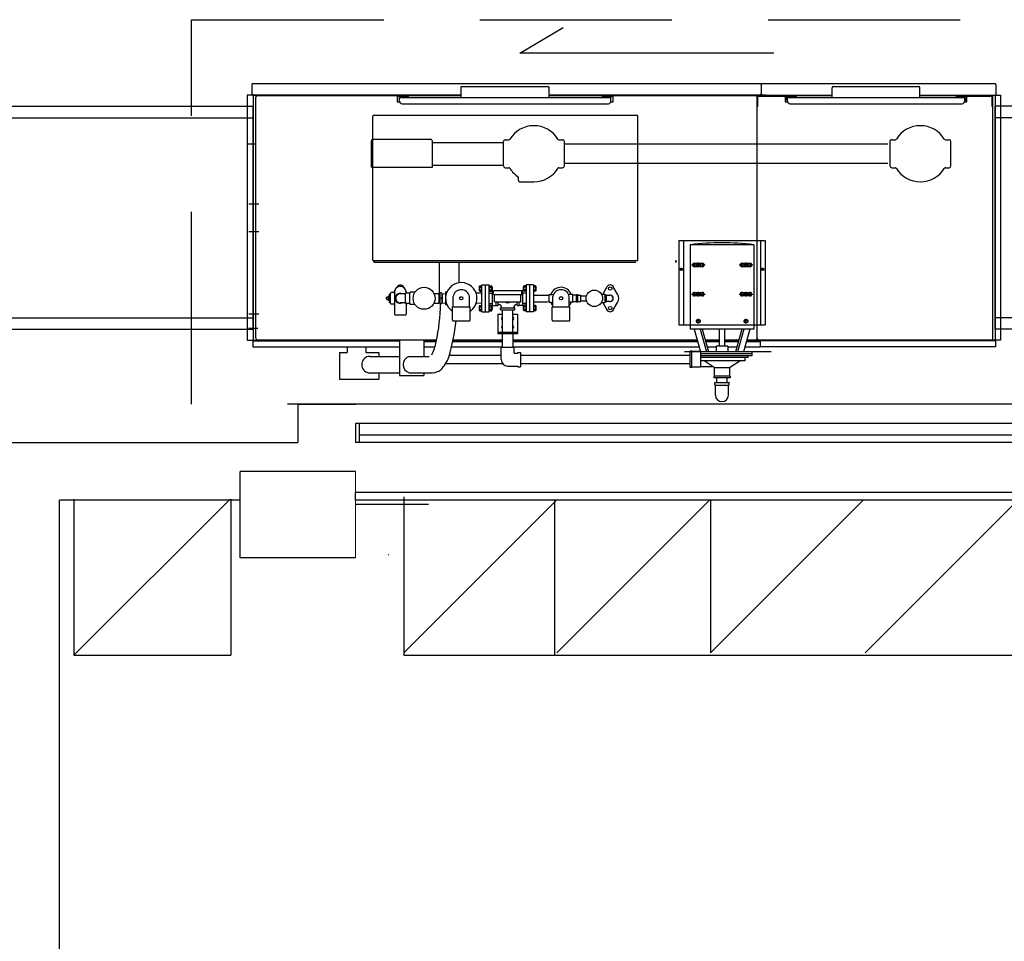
# Model space of a CAD drawing. Header units: millimetres. Extents: x 4 to 3534, y 14 to 98.
# Tile 118 of 161: x 42.41 to 44.97, y 41.55 to 43.95. Entities that reach past the tile are written whole.
import ezdxf

# ---------------------------------------------------------------- set-up
doc = ezdxf.new("R2010")
doc.units = ezdxf.units.MM
doc.header["$MEASUREMENT"] = 0
doc.linetypes.add('Dashed', pattern=[0.75, 0.5, -0.25])
doc.layers.add('AF-Colunas', color=7, linetype='Continuous', lineweight=20)

msp = doc.modelspace()

# ---------------------------------------------------------------- hatches: boundary and pattern name
at = {"linetype": 'Continuous'}
for points in [[(43.369, 42.55384), (43.372, 42.55814), (43.3672, 42.55804), (43.369, 42.55384)], [(43.4732, 42.54564), (43.4726, 42.54594), (43.4726, 42.54574), (43.4732, 42.54564)]]:
    msp.add_hatch(color=256, dxfattribs=at).paths.add_polyline_path(points)

# ---------------------------------------------------------------- linework, layer by layer
at = {"color": 7}
for p, q in [((43.7111, 43.86114), (43.8242, 43.92834)), ((44.3724, 43.86114), (43.7111, 43.86114)), ((43.0168, 43.78244), (44.9473, 43.78244)), ((43.014, 43.77964), (43.014, 43.75464)), ((43.5587, 43.74564), (43.5587, 43.77424)), ((43.5587, 43.77424), (43.7841, 43.77424)), ((43.7873, 43.74564), (43.7873, 43.77104)), ((44.3387, 43.77964), (44.3387, 43.75464)), ((44.5237, 43.74564), (44.5237, 43.77104)), ((44.5269, 43.77424), (44.7491, 43.77424)), ((44.7523, 43.74564), (44.7523, 43.77104)), ((44.9499, 43.77964), (44.9499, 43.75464)), ((43.0017, 43.75194), (43.0017, 43.11454)), ((43.5587, 43.75194), (43.0017, 43.75194)), ((43.014, 43.75464), (43.0152, 43.75464)), ((43.0152, 43.75464), (43.0152, 43.75224)), ((43.0152, 43.75224), (43.5587, 43.75224)), ((43.0161, 43.75224), (43.0161, 43.75194)), ((43.0176, 43.75194), (43.0176, 43.11454)), ((43.0239, 43.11964), (43.0239, 43.74684)), ((43.0278, 43.75074), (43.4192, 43.75074)), ((43.3922, 43.75074), (43.3922, 43.73484)), ((43.3922, 43.74924), (43.4192, 43.74924)), ((43.3922, 43.73484), (43.3985, 43.73484)), ((43.3983, 43.73614), (43.3983, 43.74564)), ((43.3983, 43.74564), (43.948, 43.74564)), ((43.3983, 43.74564), (43.4066, 43.74564)), ((43.4192, 43.74924), (43.4192, 43.75074)), ((43.4206, 43.75054), (43.4206, 43.74564)), ((43.5587, 43.75054), (43.4206, 43.75054)), ((43.5587, 43.74564), (43.7873, 43.74564)), ((43.7873, 43.75224), (44.3375, 43.75224)), ((44.351, 43.75194), (43.7873, 43.75194)), ((43.9258, 43.75054), (43.7873, 43.75054)), ((43.8733, 43.75194), (43.8733, 43.75054)), ((43.9258, 43.75054), (43.9258, 43.74564)), ((43.9272, 43.74924), (43.9272, 43.75074)), ((43.9272, 43.75074), (44.3249, 43.75074)), ((43.9272, 43.74924), (43.9541, 43.74924)), ((43.948, 43.74564), (43.9398, 43.74564)), ((43.9479, 43.73484), (43.9541, 43.73484)), ((43.948, 43.73614), (43.948, 43.74564)), ((43.948, 43.74564), (43.948, 43.74404)), ((43.9541, 43.73484), (43.9541, 43.75074)), ((44.3288, 43.11954), (44.3288, 43.74694)), ((44.3303, 43.72214), (44.3303, 43.74684)), ((44.3326, 43.74924), (44.4284, 43.74924)), ((44.3327, 43.75074), (44.4284, 43.75074)), ((44.3366, 43.75224), (44.3366, 43.75194)), ((44.3375, 43.75464), (44.3387, 43.75464)), ((44.3375, 43.75464), (44.3375, 43.75224)), ((44.3387, 43.75224), (44.5237, 43.75224)), ((44.4014, 43.75074), (44.4014, 43.73484)), ((44.4078, 43.73904), (44.4014, 43.73904)), ((44.4014, 43.73484), (44.4079, 43.73484)), ((44.4015, 43.74924), (44.4284, 43.74924)), ((44.4026, 43.74134), (44.4026, 43.74694)), ((44.4078, 43.74054), (44.4034, 43.74054)), ((44.4045, 43.74244), (44.4045, 43.74724)), ((44.4061, 43.74884), (44.4119, 43.74884)), ((44.4061, 43.74084), (44.4078, 43.74084)), ((44.4078, 43.74564), (44.8686, 43.74564)), ((44.4078, 43.74404), (44.4078, 43.74564)), ((44.4078, 43.73614), (44.4078, 43.74564)), ((44.4119, 43.74884), (44.416, 43.74644)), ((44.416, 43.74564), (44.416, 43.74644)), ((44.4205, 43.74904), (44.43, 43.74904)), ((44.4205, 43.74904), (44.4205, 43.74634)), ((44.4205, 43.74634), (44.43, 43.74634)), ((44.4284, 43.74924), (44.4284, 43.75074)), ((44.5237, 43.75054), (44.43, 43.75054)), ((44.43, 43.75054), (44.43, 43.74564)), ((44.5237, 43.74564), (44.7523, 43.74564)), ((44.7523, 43.75224), (44.9487, 43.75224)), ((44.7523, 43.75194), (44.9618, 43.75194)), ((44.8463, 43.75054), (44.7523, 43.75054)), ((44.8463, 43.75054), (44.8463, 43.74564)), ((44.8559, 43.74904), (44.8463, 43.74904)), ((44.8559, 43.74634), (44.8463, 43.74634)), ((44.8475, 43.75074), (44.9381, 43.75074)), ((44.8475, 43.74924), (44.8475, 43.75074)), ((44.8475, 43.74924), (44.9381, 43.74924)), ((44.8475, 43.74924), (44.8745, 43.74924)), ((44.8559, 43.74904), (44.8559, 43.74634)), ((44.8645, 43.74884), (44.8603, 43.74644)), ((44.8603, 43.74644), (44.8603, 43.74564)), ((44.8686, 43.74564), (44.8603, 43.74564)), ((44.8703, 43.74884), (44.8645, 43.74884)), ((44.8684, 43.73484), (44.8745, 43.73484)), ((44.8686, 43.73614), (44.8686, 43.74564)), ((44.8703, 43.74084), (44.8686, 43.74084)), ((44.8686, 43.74054), (44.8726, 43.74054)), ((44.8686, 43.73904), (44.8745, 43.73904)), ((44.8719, 43.74724), (44.8719, 43.74244)), ((44.8733, 43.74134), (44.8733, 43.74694)), ((44.8745, 43.73484), (44.8745, 43.74924)), ((44.8756, 43.74924), (44.8976, 43.74924)), ((44.9405, 43.72214), (44.9405, 43.74684)), ((44.942, 43.71654), (44.942, 43.74694)), ((44.9476, 43.75194), (44.9476, 43.11454)), ((44.9487, 43.75464), (44.9499, 43.75464)), ((44.9487, 43.75464), (44.9487, 43.75224)), ((44.9491, 43.75464), (44.9491, 43.75194)), ((44.9618, 43.75194), (44.9618, 43.11454)), ((41.4176, 43.72324), (43.0176, 43.72324)), ((43.0176, 43.14324), (43.0176, 43.72324)), ((43.4047, 43.72974), (43.9417, 43.72974)), ((44.3303, 43.72214), (44.3288, 43.72214)), ((44.4141, 43.72974), (44.8622, 43.72974)), ((44.9405, 43.72214), (44.942, 43.72214)), ((44.942, 43.11954), (44.942, 43.71654)), ((46.19755, 43.72324), (44.9476, 43.72324)), ((44.9476, 43.14324), (44.9476, 43.72324)), ((41.4476, 43.69324), (43.0176, 43.69324)), ((43.3283, 43.32214), (43.3283, 43.69614)), ((43.3322, 43.69994), (44.0142, 43.69994)), ((44.0181, 43.32214), (44.0181, 43.69614)), ((46.16755, 43.69324), (44.9476, 43.69324)), ((43.325, 43.56444), (43.325, 43.63274)), ((43.3298, 43.63754), (43.479, 43.63754)), ((43.4837, 43.56444), (43.4837, 43.63274)), ((43.4837, 43.62874), (43.6684, 43.62874)), ((43.6684, 43.56774), (43.6684, 43.63124)), ((43.6732, 43.63604), (43.6827, 43.63604)), ((43.8128, 43.63604), (43.8224, 43.63604)), ((43.8272, 43.56774), (43.8272, 43.63124)), ((44.6739, 43.63124), (44.6739, 43.56774)), ((44.6787, 43.63604), (44.6882, 43.63604)), ((44.8183, 43.63604), (44.8279, 43.63604)), ((44.8327, 43.56774), (44.8327, 43.63124)), ((43.0239, 43.62494), (43.0017, 43.62494)), ((44.6683, 43.62494), (43.8272, 43.62494)), ((44.351, 43.62494), (44.3288, 43.62494)), ((43.325, 43.56444), (43.4837, 43.56444)), ((43.4837, 43.57024), (43.6684, 43.57024)), ((43.6732, 43.56304), (43.6827, 43.56304)), ((43.8128, 43.56304), (43.8222, 43.56304)), ((44.6683, 43.57414), (43.8272, 43.57414)), ((44.6787, 43.56304), (44.6882, 43.56304)), ((44.8183, 43.56304), (44.8277, 43.56304)), ((43.7073, 43.52964), (43.7073, 43.53874)), ((43.7105, 43.52654), (43.7478, 43.52654)), ((43.0317, 43.46864), (43.0063, 43.46864)), ((43.0317, 43.39654), (43.0063, 43.39654)), ((44.1251, 43.37424), (44.3491, 43.37424)), ((44.1251, 43.37424), (44.1251, 43.15424)), ((44.1371, 43.37424), (44.1371, 43.15424)), ((44.3371, 43.37424), (44.3371, 43.15424)), ((44.3491, 43.37424), (44.3491, 43.15424)), ((44.1546, 43.36294), (44.1546, 43.15424)), ((44.3196, 43.36294), (44.1546, 43.36294)), ((44.3196, 43.36294), (44.3196, 43.15424)), ((43.3283, 43.32214), (44.0181, 43.32214)), ((43.3303, 43.32084), (43.3303, 43.32214)), ((43.3312, 43.31864), (43.3347, 43.32214)), ((44.1149, 43.32214), (44.1183, 43.31864)), ((44.1192, 43.32084), (44.1192, 43.32214)), ((43.3334, 43.31774), (43.6677, 43.31774)), ((43.5017, 43.31774), (43.5017, 43.23484)), ((43.5525, 43.31774), (43.5525, 43.26414)), ((43.6677, 43.31774), (44.013, 43.31774)), ((44.1347, 43.29924), (44.1275, 43.29924)), ((44.1311, 43.29564), (44.1311, 43.30284)), ((44.1576, 43.31034), (44.1936, 43.31034)), ((44.1646, 43.31614), (44.1646, 43.30444)), ((44.1646, 43.31484), (44.1866, 43.31484)), ((44.1866, 43.30584), (44.1646, 43.30584)), ((44.1816, 43.31034), (44.1696, 43.31034)), ((44.1756, 43.31634), (44.1756, 43.30434)), ((44.1866, 43.31614), (44.1866, 43.30444)), ((44.2816, 43.31034), (44.3176, 43.31034)), ((44.2886, 43.31614), (44.2886, 43.30444)), ((44.2886, 43.31484), (44.3106, 43.31484)), ((44.3106, 43.30584), (44.2886, 43.30584)), ((44.3056, 43.31034), (44.2936, 43.31034)), ((44.2996, 43.31634), (44.2996, 43.30434)), ((44.3106, 43.31614), (44.3106, 43.30444)), ((44.3467, 43.29924), (44.3395, 43.29924)), ((44.3431, 43.29564), (44.3431, 43.30284)), ((43.3842, 43.23984), (43.386, 43.24474)), ((43.3919, 43.25384), (43.3902, 43.25084)), ((43.4101, 43.25084), (43.4084, 43.25384)), ((43.6068, 43.25564), (43.6063, 43.25504)), ((43.6063, 43.24304), (43.6063, 43.25504)), ((43.6075, 43.25594), (43.6121, 43.25594)), ((43.6075, 43.25254), (43.6121, 43.25254)), ((43.6075, 43.24564), (43.6121, 43.24564)), ((43.6121, 43.18874), (43.6121, 43.25854)), ((43.6121, 43.25854), (43.6216, 43.25854)), ((43.6216, 43.25854), (43.6311, 43.25854)), ((43.6216, 43.18874), (43.6216, 43.25854)), ((43.6311, 43.18874), (43.6311, 43.25854)), ((43.6317, 43.25624), (43.6373, 43.25624)), ((43.6317, 43.25264), (43.6373, 43.25264)), ((43.6317, 43.24544), (43.6373, 43.24544)), ((43.6379, 43.25444), (43.6379, 43.24364)), ((43.638, 43.25304), (43.6388, 43.25224)), ((43.638, 43.24514), (43.6388, 43.24584)), ((43.6388, 43.25224), (43.6388, 43.24584)), ((43.643, 43.23314), (43.643, 43.24434)), ((43.643, 43.24434), (43.7161, 43.24434)), ((43.7161, 43.23314), (43.7161, 43.24434)), ((43.7211, 43.25304), (43.7203, 43.25224)), ((43.7203, 43.24584), (43.7203, 43.25224)), ((43.7211, 43.24514), (43.7203, 43.24584)), ((43.7211, 43.24364), (43.7211, 43.25444)), ((43.7273, 43.25624), (43.7217, 43.25624)), ((43.7273, 43.25264), (43.7217, 43.25264)), ((43.7273, 43.24544), (43.7217, 43.24544)), ((43.7375, 43.25854), (43.728, 43.25854)), ((43.728, 43.25854), (43.728, 43.18874)), ((43.7469, 43.25854), (43.7374, 43.25854)), ((43.7375, 43.18874), (43.7375, 43.25854)), ((43.7469, 43.25854), (43.7469, 43.18874)), ((43.7516, 43.25594), (43.7469, 43.25594)), ((43.7516, 43.25254), (43.7469, 43.25254)), ((43.7516, 43.24564), (43.7469, 43.24564)), ((43.7522, 43.25564), (43.7528, 43.25504)), ((43.7528, 43.25504), (43.7528, 43.24304)), ((43.9379, 43.25384), (43.9269, 43.23474)), ((43.9654, 43.23474), (43.9544, 43.25384)), ((43.3644, 43.22204), (43.3644, 43.22534)), ((43.3659, 43.22684), (43.3676, 43.22684)), ((43.3659, 43.22044), (43.3676, 43.22044)), ((43.3692, 43.22834), (43.3692, 43.22894)), ((43.3692, 43.22894), (43.3692, 43.21844)), ((43.3723, 43.22884), (43.3692, 43.22894)), ((43.3692, 43.21844), (43.3723, 43.21854)), ((43.3723, 43.21254), (43.3723, 43.23474)), ((43.3747, 43.23474), (43.3723, 43.23474)), ((43.3747, 43.21014), (43.3747, 43.23714)), ((43.3827, 43.23874), (43.3763, 43.23874)), ((43.385, 43.24194), (43.3832, 43.23884)), ((43.385, 43.23954), (43.385, 43.18234)), ((43.4141, 43.23554), (43.4001, 43.23554)), ((43.4141, 43.20994), (43.4141, 43.23734)), ((43.4246, 43.23704), (43.4141, 43.23734)), ((43.418, 43.23724), (43.4149, 43.24244)), ((43.4152, 43.23944), (43.4152, 43.23734)), ((43.4246, 43.20934), (43.4246, 43.23804)), ((43.4383, 43.23954), (43.4261, 43.23954)), ((43.4877, 43.23634), (43.5012, 43.23634)), ((43.5012, 43.21094), (43.5012, 43.23634)), ((43.5012, 43.23474), (43.5028, 43.23474)), ((43.5028, 43.21654), (43.5028, 43.23084)), ((43.5077, 43.23794), (43.5044, 43.23794)), ((43.5076, 43.23594), (43.5177, 43.23564)), ((43.5092, 43.23604), (43.5092, 43.21124)), ((43.5177, 43.24014), (43.5177, 43.20724)), ((43.5177, 43.24014), (43.5214, 43.24014)), ((43.5374, 43.20184), (43.5374, 43.22844)), ((43.5803, 43.20184), (43.5803, 43.22844)), ((43.5962, 43.24014), (43.5969, 43.24014)), ((43.5969, 43.24014), (43.5969, 43.23844)), ((43.6121, 43.23714), (43.5976, 43.23664)), ((43.6068, 43.24254), (43.6063, 43.24304)), ((43.6075, 43.24214), (43.6121, 43.24214)), ((43.6311, 43.23704), (43.6399, 43.23704)), ((43.6317, 43.24184), (43.6373, 43.24184)), ((43.6399, 43.20464), (43.6399, 43.24274)), ((43.6399, 43.24274), (43.643, 43.24274)), ((43.643, 43.23314), (43.7161, 43.23314)), ((43.6456, 43.21414), (43.6456, 43.23314)), ((43.7135, 43.21414), (43.7135, 43.23314)), ((43.7193, 43.24274), (43.7161, 43.24274)), ((43.7193, 43.20464), (43.7193, 43.24274)), ((43.728, 43.23704), (43.7193, 43.23704)), ((43.7273, 43.24184), (43.7217, 43.24184)), ((43.7516, 43.24214), (43.7469, 43.24214)), ((43.7469, 43.23194), (43.7819, 43.23194)), ((43.7522, 43.24254), (43.7528, 43.24304)), ((43.7819, 43.23194), (43.7874, 43.23184)), ((43.7874, 43.21334), (43.7874, 43.23394)), ((43.7874, 43.23394), (43.7989, 43.23394)), ((43.7969, 43.20184), (43.7969, 43.22824)), ((43.8494, 43.23394), (43.8378, 43.23394)), ((43.8398, 43.20184), (43.8398, 43.22824)), ((43.8494, 43.21334), (43.8494, 43.23394)), ((43.8494, 43.23224), (43.8585, 43.23224)), ((43.8585, 43.21414), (43.8585, 43.23314)), ((43.8585, 43.23314), (43.8621, 43.23314)), ((43.8621, 43.21414), (43.8621, 43.23314)), ((43.8621, 43.23174), (43.87, 43.23174)), ((43.87, 43.21564), (43.87, 43.23174)), ((43.87, 43.23004), (43.8843, 43.23004)), ((43.9233, 43.23474), (43.9319, 43.23474)), ((43.9319, 43.23474), (43.9319, 43.21254)), ((43.9319, 43.23244), (43.9367, 43.23264)), ((43.9367, 43.21474), (43.9367, 43.23254)), ((43.9367, 43.23164), (43.9462, 43.23164)), ((44.1576, 43.23434), (44.1936, 43.23434)), ((44.1646, 43.24014), (44.1646, 43.22844)), ((44.1646, 43.23884), (44.1866, 43.23884)), ((44.1866, 43.22984), (44.1646, 43.22984)), ((44.1816, 43.23434), (44.1696, 43.23434)), ((44.1756, 43.24034), (44.1756, 43.22834)), ((44.1866, 43.24014), (44.1866, 43.22844)), ((44.2816, 43.23434), (44.3176, 43.23434)), ((44.2886, 43.24014), (44.2886, 43.22844)), ((44.2886, 43.23884), (44.3106, 43.23884)), ((44.3106, 43.22984), (44.2886, 43.22984)), ((44.3056, 43.23434), (44.2936, 43.23434)), ((44.2996, 43.24034), (44.2996, 43.22834)), ((44.3106, 43.24014), (44.3106, 43.22844)), ((43.3747, 43.21254), (43.3723, 43.21254)), ((43.385, 43.20854), (43.3763, 43.20854)), ((43.3832, 43.20854), (43.385, 43.20534)), ((43.4141, 43.21174), (43.4001, 43.21174)), ((43.4246, 43.21034), (43.4141, 43.20994)), ((43.4152, 43.20534), (43.418, 43.21014)), ((43.4152, 43.21004), (43.4152, 43.18234)), ((43.4383, 43.20774), (43.4261, 43.20774)), ((43.4877, 43.21094), (43.5012, 43.21094)), ((43.5012, 43.21254), (43.5028, 43.21254)), ((43.5077, 43.20934), (43.5044, 43.20934)), ((43.5076, 43.21134), (43.5177, 43.21164)), ((43.5177, 43.20724), (43.5214, 43.20724)), ((43.536, 43.16654), (43.536, 43.20184)), ((43.536, 43.20184), (43.5816, 43.20184)), ((43.5816, 43.16654), (43.5816, 43.20184)), ((43.5962, 43.20724), (43.5969, 43.20724)), ((43.5969, 43.20884), (43.5969, 43.20724)), ((43.6121, 43.21014), (43.5976, 43.21064)), ((43.6068, 43.20484), (43.6063, 43.20424)), ((43.6063, 43.19224), (43.6063, 43.20424)), ((43.6068, 43.19174), (43.6063, 43.19224)), ((43.6075, 43.20514), (43.6121, 43.20514)), ((43.6075, 43.20174), (43.6121, 43.20174)), ((43.6075, 43.19484), (43.6121, 43.19484)), ((43.6311, 43.21034), (43.6399, 43.21034)), ((43.6317, 43.20544), (43.6373, 43.20544)), ((43.6317, 43.20184), (43.6373, 43.20184)), ((43.6317, 43.19464), (43.6373, 43.19464)), ((43.6379, 43.20364), (43.6379, 43.19284)), ((43.638, 43.20224), (43.6388, 43.20144)), ((43.638, 43.19434), (43.6388, 43.19504)), ((43.6388, 43.20144), (43.6388, 43.19504)), ((43.6399, 43.20464), (43.6494, 43.20464)), ((43.6456, 43.21414), (43.7135, 43.21414)), ((43.6494, 43.20464), (43.6494, 43.21414)), ((43.6502, 43.20524), (43.6541, 43.20524)), ((43.6548, 43.20604), (43.6548, 43.21414)), ((43.6556, 43.20764), (43.6564, 43.20764)), ((43.6611, 43.19424), (43.6611, 43.19814)), ((43.6619, 43.19894), (43.6972, 43.19894)), ((43.6619, 43.19344), (43.6972, 43.19344)), ((43.6635, 43.19974), (43.6635, 43.20044)), ((43.6662, 43.13494), (43.6662, 43.19344)), ((43.6929, 43.13494), (43.6929, 43.19344)), ((43.6956, 43.19974), (43.6956, 43.20044)), ((43.698, 43.19424), (43.698, 43.19814)), ((43.7028, 43.20764), (43.7035, 43.20764)), ((43.7043, 43.20604), (43.7043, 43.21414)), ((43.7051, 43.20524), (43.7089, 43.20524)), ((43.7097, 43.20464), (43.7097, 43.21414)), ((43.7193, 43.20464), (43.7097, 43.20464)), ((43.728, 43.21034), (43.7193, 43.21034)), ((43.7211, 43.20224), (43.7203, 43.20144)), ((43.7203, 43.19504), (43.7203, 43.20144)), ((43.7211, 43.19434), (43.7203, 43.19504)), ((43.7211, 43.19284), (43.7211, 43.20364)), ((43.7273, 43.20544), (43.7217, 43.20544)), ((43.7273, 43.20184), (43.7217, 43.20184)), ((43.7273, 43.19464), (43.7217, 43.19464)), ((43.7469, 43.21484), (43.7819, 43.21484)), ((43.7516, 43.20514), (43.7469, 43.20514)), ((43.7516, 43.20174), (43.7469, 43.20174)), ((43.7516, 43.19484), (43.7469, 43.19484)), ((43.7522, 43.20484), (43.7528, 43.20424)), ((43.7522, 43.19174), (43.7528, 43.19224)), ((43.7528, 43.20424), (43.7528, 43.19224)), ((43.7819, 43.21484), (43.7874, 43.21504)), ((43.7874, 43.21334), (43.7969, 43.21334)), ((43.7955, 43.16654), (43.7955, 43.20184)), ((43.7955, 43.20184), (43.8412, 43.20184)), ((43.8494, 43.21334), (43.8398, 43.21334)), ((43.8412, 43.16654), (43.8412, 43.20184)), ((43.8494, 43.21504), (43.8585, 43.21504)), ((43.8585, 43.21414), (43.8621, 43.21414)), ((43.8621, 43.21564), (43.87, 43.21564)), ((43.87, 43.21734), (43.8843, 43.21734)), ((43.9233, 43.21254), (43.9319, 43.21254)), ((43.9269, 43.21254), (43.9379, 43.19354)), ((43.9319, 43.21484), (43.9367, 43.21474)), ((43.9462, 43.21574), (43.9367, 43.21574)), ((43.9544, 43.19354), (43.9654, 43.21254)), ((41.4476, 43.17324), (43.0176, 43.17324)), ((43.0317, 43.18254), (43.0063, 43.18254)), ((43.3866, 43.18074), (43.4136, 43.18074)), ((43.6075, 43.19134), (43.6121, 43.19134)), ((43.6121, 43.18874), (43.6216, 43.18874)), ((43.6216, 43.18874), (43.6311, 43.18874)), ((43.6317, 43.19104), (43.6373, 43.19104)), ((43.6542, 43.18234), (43.6662, 43.18234)), ((43.6542, 43.18234), (43.6542, 43.13154)), ((43.6929, 43.18234), (43.705, 43.18234)), ((43.705, 43.18234), (43.705, 43.13154)), ((43.7273, 43.19104), (43.7217, 43.19104)), ((43.7375, 43.18874), (43.728, 43.18874)), ((43.7469, 43.18874), (43.7374, 43.18874)), ((43.7516, 43.19134), (43.7469, 43.19134)), ((44.1756, 43.15824), (44.1756, 43.17024)), ((44.2996, 43.15824), (44.2996, 43.17024)), ((46.16755, 43.17324), (44.9476, 43.17324)), ((41.4176, 43.14324), (43.0176, 43.14324)), ((43.0055, 43.14634), (43.0292, 43.14634)), ((43.5376, 43.16494), (43.58, 43.16494)), ((43.7971, 43.16494), (43.8396, 43.16494)), ((44.1251, 43.15424), (44.3491, 43.15424)), ((44.1546, 43.15424), (44.1546, 43.14364)), ((44.3196, 43.14364), (44.1546, 43.14364)), ((44.1648, 43.14364), (44.1812, 43.08434)), ((44.1816, 43.16424), (44.1696, 43.16424)), ((44.1804, 43.14364), (44.1967, 43.08434)), ((44.1855, 43.14364), (44.2019, 43.08434)), ((44.2301, 43.14364), (44.2301, 43.09934)), ((44.2441, 43.14364), (44.2441, 43.09934)), ((44.2887, 43.14364), (44.2723, 43.08434)), ((44.2939, 43.14364), (44.2775, 43.08434)), ((44.3095, 43.14364), (44.2931, 43.08434)), ((44.3056, 43.16424), (44.2936, 43.16424)), ((44.3196, 43.15424), (44.3196, 43.14364)), ((46.19755, 43.14324), (44.9476, 43.14324)), ((43.0278, 43.11574), (43.4943, 43.11574)), ((43.3979, 43.11574), (43.3979, 43.02284)), ((43.4614, 43.11574), (43.4614, 43.07244)), ((43.5376, 43.11574), (43.6662, 43.11574)), ((43.705, 43.13494), (43.6542, 43.13494)), ((43.705, 43.13154), (43.6542, 43.13154)), ((43.6605, 43.13154), (43.6605, 43.13494)), ((43.6662, 43.09544), (43.6662, 43.13154)), ((43.6929, 43.13154), (43.6929, 43.09544)), ((43.6929, 43.11574), (44.1725, 43.11574)), ((43.6986, 43.13154), (43.6986, 43.13494)), ((44.1932, 43.11574), (44.2301, 43.11574)), ((44.2441, 43.11574), (44.281, 43.11574)), ((44.3018, 43.11574), (44.3249, 43.11574)), ((44.3327, 43.11574), (44.9381, 43.11574)), ((43.0017, 43.11454), (43.3979, 43.11454)), ((43.0161, 43.11454), (43.0161, 43.09714)), ((43.0161, 43.11304), (43.3979, 43.11304)), ((43.0161, 43.09714), (43.3979, 43.09714)), ((43.2615, 43.09714), (43.2615, 43.08294)), ((43.3101, 43.09714), (43.3101, 43.08294)), ((43.4614, 43.11454), (43.4941, 43.11454)), ((43.4614, 43.11304), (43.4937, 43.11304)), ((43.4614, 43.11154), (43.4934, 43.11154)), ((43.4614, 43.09714), (43.49, 43.09714)), ((43.5335, 43.09714), (43.6662, 43.09714)), ((43.5367, 43.11154), (43.6662, 43.11154)), ((43.5371, 43.11304), (43.6662, 43.11304)), ((43.5374, 43.11454), (43.6662, 43.11454)), ((43.6629, 43.06424), (43.6629, 43.09544)), ((43.6963, 43.09544), (43.6629, 43.09544)), ((43.6929, 43.11454), (44.1728, 43.11454)), ((43.6929, 43.11304), (44.1732, 43.11304)), ((43.6929, 43.11154), (44.1736, 43.11154)), ((43.6929, 43.09714), (44.1776, 43.09714)), ((43.6963, 43.08094), (43.6963, 43.09544)), ((44.1936, 43.11454), (44.2301, 43.11454)), ((44.194, 43.11304), (44.2301, 43.11304)), ((44.1944, 43.11154), (44.2301, 43.11154)), ((44.1984, 43.09714), (44.2221, 43.09714)), ((44.2221, 43.09934), (44.2221, 43.08434)), ((44.2521, 43.09934), (44.2221, 43.09934)), ((44.2441, 43.11454), (44.2807, 43.11454)), ((44.2441, 43.11304), (44.2803, 43.11304)), ((44.2441, 43.11154), (44.2799, 43.11154)), ((44.2521, 43.09934), (44.2521, 43.08434)), ((44.2521, 43.09714), (44.2759, 43.09714)), ((44.2966, 43.09714), (44.3366, 43.09714)), ((44.3006, 43.11154), (44.3366, 43.11154)), ((44.301, 43.11304), (44.3366, 43.11304)), ((44.3014, 43.11454), (44.351, 43.11454)), ((44.9618, 43.11454), (44.3359, 43.11454)), ((44.9491, 43.11304), (44.3359, 43.11304)), ((44.3366, 43.11454), (44.3366, 43.09714)), ((44.9491, 43.09714), (44.3366, 43.09714)), ((44.9491, 43.11454), (44.9491, 43.09714)), ((43.2421, 43.08294), (43.2615, 43.08294)), ((43.2421, 43.08294), (43.2421, 43.01304)), ((43.3047, 43.06474), (43.3027, 43.06174)), ((43.3073, 43.06734), (43.3047, 43.06474)), ((43.3102, 43.06944), (43.3073, 43.06734)), ((43.3101, 43.08294), (43.3441, 43.08294)), ((43.3135, 43.07104), (43.3102, 43.06944)), ((43.317, 43.07204), (43.3135, 43.07104)), ((43.3205, 43.07234), (43.317, 43.07204)), ((43.3205, 43.07234), (43.3979, 43.07244)), ((43.3441, 43.08294), (43.3441, 43.07234)), ((43.4234, 43.07244), (43.4751, 43.07244)), ((43.5279, 43.07594), (43.6627, 43.07594)), ((43.6963, 43.08094), (43.706, 43.08094)), ((43.706, 43.08294), (43.713, 43.08294)), ((43.706, 43.08294), (43.706, 43.08094)), ((43.713, 43.08294), (43.713, 43.04564)), ((43.713, 43.07604), (44.1544, 43.07604)), ((44.3647, 43.08404), (44.1397, 43.08404)), ((44.1544, 43.04394), (44.1544, 43.08594)), ((44.1584, 43.08594), (44.1544, 43.08594)), ((44.1584, 43.04394), (44.1584, 43.08594)), ((44.1814, 43.08494), (44.1584, 43.08494)), ((44.1814, 43.08494), (44.1814, 43.04494)), ((44.3146, 43.08434), (44.1814, 43.08434)), ((44.3146, 43.07934), (44.1814, 43.07934)), ((44.3146, 43.07434), (44.1814, 43.07434)), ((44.3046, 43.06934), (44.1814, 43.06934)), ((44.2966, 43.06934), (44.2966, 43.06134)), ((44.3046, 43.07434), (44.3046, 43.06934)), ((44.3146, 43.08434), (44.3146, 43.07434)), ((43.3002, 43.05474), (43.2999, 43.05104)), ((43.2999, 43.05104), (43.3002, 43.04744)), ((43.3011, 43.05834), (43.3002, 43.05474)), ((43.3002, 43.04744), (43.3012, 43.04384)), ((43.3027, 43.06174), (43.3011, 43.05834)), ((43.3012, 43.04384), (43.3027, 43.04044)), ((43.3027, 43.04044), (43.3047, 43.03744)), ((43.5185, 43.05394), (43.6667, 43.05394)), ((43.6798, 43.04754), (43.706, 43.04754)), ((43.706, 43.04754), (43.706, 43.04564)), ((43.706, 43.04564), (43.713, 43.04564)), ((43.713, 43.05404), (44.1544, 43.05404)), ((44.1584, 43.04394), (44.1544, 43.04394)), ((44.1814, 43.04494), (44.1584, 43.04494)), ((44.2966, 43.06134), (44.1814, 43.06134)), ((44.2147, 43.04554), (44.1814, 43.04554)), ((44.2171, 43.04394), (44.1909, 43.06134)), ((44.2171, 43.04394), (44.2171, 43.02094)), ((44.2171, 43.04394), (44.2571, 43.04394)), ((44.2571, 43.04394), (44.2834, 43.06134)), ((44.2571, 43.04394), (44.2571, 43.02094)), ((43.2421, 43.01304), (43.3441, 43.01304)), ((43.3047, 43.03744), (43.3073, 43.03484)), ((43.3073, 43.03484), (43.3102, 43.03274)), ((43.3102, 43.03274), (43.3135, 43.03114)), ((43.3135, 43.03114), (43.317, 43.03014)), ((43.317, 43.03014), (43.3206, 43.02984)), ((43.3205, 43.02984), (43.3979, 43.02974)), ((43.3441, 43.02984), (43.3441, 43.01304)), ((43.3979, 43.02284), (43.4614, 43.02284)), ((43.4233, 43.02974), (43.4838, 43.02974)), ((43.4614, 43.02974), (43.4614, 43.02284)), ((44.2581, 43.02094), (44.2161, 43.02094)), ((44.2161, 43.02094), (44.2161, 43.01694)), ((44.2581, 43.01694), (44.2161, 43.01694)), ((44.2239, 43.00504), (44.2239, 43.01694)), ((44.2504, 43.00504), (44.2504, 43.01694)), ((44.2581, 43.02094), (44.2581, 43.01694)), ((44.2185, 42.99914), (44.2185, 43.00404)), ((44.2195, 43.00504), (44.2548, 43.00504)), ((44.2195, 42.99814), (44.2548, 42.99814)), ((44.2202, 42.97174), (44.2202, 42.99814)), ((44.2239, 43.00504), (44.2504, 43.00504)), ((44.254, 42.97174), (44.254, 42.99814)), ((44.2558, 42.99914), (44.2558, 43.00404)), ((43.1332, 42.94824), (43.1332, 42.84824)), ((43.1332, 42.94824), (43.2832, 42.94824)), ((49.6332, 42.94824), (43.2832, 42.94824)), ((43.2832, 42.89824), (43.2832, 42.84824)), ((49.6332, 42.89824), (43.2832, 42.89824)), ((43.2932, 42.89824), (43.2932, 42.84824)), ((43.2932, 42.86824), (72.8932, 42.86824)), ((40.3174, 42.84824), (43.1332, 42.84824)), ((49.6332, 42.84824), (43.2832, 42.84824)), ((42.9832, 42.54824), (42.9832, 42.77324)), ((43.2832, 42.77324), (42.9832, 42.77324)), ((49.5032, 42.71824), (43.2832, 42.71824)), ((43.2832, 42.69824), (43.2832, 42.71824)), ((43.4095, 42.70764), (43.4095, 42.29514)), ((42.9832, 42.69824), (42.5132, 42.69824)), ((42.5132, 39.94824), (42.5132, 42.69824)), ((42.5509, 42.29514), (42.9571, 42.70144)), ((42.5509, 42.70144), (42.5509, 42.29514)), ((42.9595, 42.70144), (42.9595, 42.29514)), ((48.05354, 42.69824), (43.2832, 42.69824)), ((43.2832, 42.68824), (43.4732, 42.68824)), ((43.4095, 42.30144), (43.8063, 42.69824)), ((43.8013, 42.69824), (43.8013, 42.29514)), ((43.8076, 42.30154), (44.2043, 42.69824)), ((44.2075, 42.30144), (44.6043, 42.69824)), ((44.2075, 42.69824), (44.2075, 42.30144)), ((44.6098, 42.30144), (45.0067, 42.69824)), ((43.2832, 42.54824), (42.9832, 42.54824)), ((42.5509, 42.29514), (42.9595, 42.29514)), ((43.4095, 42.29514), (46.1923, 42.29514))]:
    msp.add_line(p, q, dxfattribs=at)
at = {"color": 7, "linetype": 'Dashed'}
msp.add_lwpolyline([(45.107, 42.94824), (42.857, 42.94824), (42.857, 43.94824), (45.107, 43.94824), (45.107, 42.94824)], dxfattribs=at)
at = {"color": 7}
for centre, radius in [((44.1311, 43.29924), 0.003), ((44.1756, 43.31034), 0.005), ((44.2996, 43.31034), 0.005), ((44.3431, 43.29924), 0.003), ((43.4621, 43.22364), 0.02857), ((43.9049, 43.22364), 0.02144), ((43.9462, 43.24904), 0.00437), ((43.5588, 43.22364), 0.00437), ((43.8184, 43.22364), 0.00437), ((44.1756, 43.23434), 0.005), ((44.2996, 43.23434), 0.005), ((43.9462, 43.19824), 0.00437), ((44.1756, 43.16424), 0.005), ((44.2996, 43.16424), 0.005)]:
    msp.add_circle(centre, radius, dxfattribs=at)
for centre, radius, start, end in [((43.0168, 43.77964), 0.00278, 90, 180), ((44.3359, 43.77964), 0.00278, 0, 90), ((44.3415, 43.77964), 0.00278, 90, 180), ((44.9471, 43.77964), 0.00278, 0.00003, 90), ((43.7841, 43.77104), 0.00317, 0.00004, 89.9999), ((44.5269, 43.77104), 0.00317, 89.9999, 180), ((44.7491, 43.77104), 0.00317, 0.00003, 90), ((43.0278, 43.74684), 0.00389, 90, 180), ((43.4047, 43.73614), 0.00635, 180, 270), ((43.9417, 43.73614), 0.00635, 270, 0), ((44.3249, 43.74684), 0.00389, 0, 90), ((44.3327, 43.74684), 0.00389, 90, 180), ((44.3327, 43.74684), 0.00239, 90, 180), ((44.4034, 43.74134), 0.00229, 209.923, 270), ((44.4004, 43.74694), 0.00229, 0.00003, 61.438), ((44.4034, 43.74134), 0.000787, 180, 270), ((44.4061, 43.74724), 0.0016, 90.0002, 180), ((44.4061, 43.74244), 0.0016, 180, 270), ((44.4141, 43.73614), 0.00635, 180, 270), ((44.8622, 43.73614), 0.00635, 270, 0), ((44.8703, 43.74724), 0.0016, 0.00003, 90), ((44.8703, 43.74244), 0.0016, 270, 0.00002), ((44.8726, 43.74134), 0.000787, 270, 0), ((44.8726, 43.74134), 0.00229, 270, 328.854), ((44.8756, 43.74694), 0.00229, 119.272, 180), ((44.9381, 43.74684), 0.00389, 0.00003, 90), ((44.9381, 43.74684), 0.00239, 0.00003, 90), ((43.3322, 43.69614), 0.00389, 90, 180), ((44.0142, 43.69614), 0.00389, 0, 90), ((43.7478, 43.59954), 0.07303, 31.3976, 148.598), ((44.7533, 43.59954), 0.07302, 31.3994, 148.6), ((43.3298, 43.63274), 0.00478, 89.9999, 180), ((43.479, 43.63274), 0.00478, 0, 89.9999), ((43.6732, 43.63124), 0.00478, 89.9982, 179.998), ((43.6827, 43.63924), 0.00317, 269.998, 328.604), ((43.8128, 43.63924), 0.00317, 211.399, 269.998), ((43.8224, 43.63124), 0.00478, 359.998, 89.9982), ((44.6787, 43.63124), 0.00478, 89.9999, 180), ((44.6882, 43.63924), 0.00317, 270, 328.606), ((44.8183, 43.63924), 0.00317, 211.4, 270), ((44.8279, 43.63124), 0.00478, 0, 89.9998), ((43.6732, 43.56774), 0.00478, 179.998, 269.998), ((43.6827, 43.55984), 0.00317, 31.3986, 89.9982), ((43.7478, 43.59954), 0.07303, 211.397, 236.327), ((43.7478, 43.59954), 0.07303, 269.998, 328.6), ((43.8128, 43.55984), 0.00317, 89.9982, 148.592), ((43.8224, 43.56774), 0.00478, 269.998, 359.998), ((44.6787, 43.56774), 0.00478, 180, 270), ((44.6882, 43.55984), 0.00317, 31.4004, 89.9999), ((44.7533, 43.59954), 0.07302, 211.399, 328.602), ((44.8183, 43.55984), 0.00317, 89.9999, 148.594), ((44.8279, 43.56774), 0.00478, 270, 0), ((43.7105, 43.52964), 0.00317, 179.998, 269.998), ((44.2371, 42.68484), 0.68312, 83.0635, 96.9365), ((43.3334, 43.32084), 0.0031, 180, 270), ((44.1161, 43.32084), 0.0031, 270, 0), ((44.1646, 43.31034), 0.0045, 90, 270), ((44.1866, 43.31034), 0.0045, 270, 90), ((44.2886, 43.31034), 0.0045, 90, 270), ((44.3106, 43.31034), 0.0045, 270, 90), ((43.4001, 43.23954), 0.01509, 359.746, 180), ((43.4001, 43.24904), 0.00953, 30.0024, 149.999), ((43.5588, 43.22364), 0.04088, 0.00012, 236.089), ((43.5588, 43.22404), 0.02189, 11.6821, 168.278), ((43.6118, 43.24904), 0.00557, 141.56, 218.44), ((43.6081, 43.25424), 0.00184, 110.228, 249.772), ((43.6081, 43.24384), 0.00184, 110.228, 249.772), ((43.6428, 43.24904), 0.01166, 162.011, 197.989), ((43.6343, 43.25444), 0.00313, 144.868, 215.132), ((43.6343, 43.24364), 0.00313, 144.868, 215.132), ((43.6262, 43.24904), 0.01166, 342.011, 17.9889), ((43.6348, 43.25444), 0.00313, 324.868, 35.1321), ((43.6348, 43.24364), 0.00313, 324.869, 35.1314), ((43.7328, 43.24904), 0.01166, 162.011, 197.989), ((43.7243, 43.25444), 0.00313, 144.869, 215.131), ((43.7243, 43.24364), 0.00313, 144.868, 215.132), ((43.7162, 43.24904), 0.01166, 342.011, 17.9889), ((43.7248, 43.25444), 0.00313, 324.868, 35.132), ((43.7248, 43.24364), 0.00313, 324.868, 35.1321), ((43.7509, 43.25424), 0.00184, 290.228, 69.7721), ((43.7509, 43.24384), 0.00184, 290.228, 69.7721), ((43.7472, 43.24904), 0.00557, 321.56, 38.4396), ((43.8184, 43.22364), 0.02857, 21.1818, 158.818), ((43.8184, 43.22394), 0.02189, 89.9999, 167.835), ((43.8184, 43.22394), 0.02189, 12.1648, 89.9999), ((43.9462, 43.24904), 0.00953, 131.81, 148.837), ((43.9462, 43.24904), 0.00953, 48.1898, 131.81), ((43.9462, 43.24904), 0.00953, 30, 48.1896), ((43.3659, 43.22534), 0.00152, 90, 179.999), ((43.3659, 43.22514), 0.00152, 179.999, 270), ((43.3659, 43.22214), 0.00152, 90, 179.999), ((43.3659, 43.22204), 0.00152, 179.999, 270), ((43.3676, 43.22834), 0.00152, 270, 0.00075), ((43.3676, 43.21894), 0.00152, 0.00075, 90), ((43.3763, 43.23714), 0.0016, 90, 180), ((43.3826, 43.24034), 0.0016, 270, 339.859), ((43.4001, 43.22364), 0.01297, 66.8842, 293.12), ((43.4001, 43.22364), 0.01193, 90.0002, 270.178), ((43.4261, 43.23804), 0.00152, 89.9999, 180), ((43.5203, 43.23084), 0.0175, 155.91, 204.09), ((43.5203, 43.21654), 0.0175, 155.91, 204.09), ((43.4917, 43.23084), 0.0175, 335.91, 24.0905), ((43.4917, 43.21654), 0.0175, 335.91, 24.0905), ((43.5588, 43.22334), 0.02189, 191.722, 192.165), ((43.539, 43.21904), 0.0016, 180, 192.165), ((43.5786, 43.21904), 0.0016, 347.835, 0), ((43.5588, 43.22364), 0.04088, 303.914, 0), ((43.9462, 43.22364), 0.02223, 149.775, 150.009), ((43.9462, 43.22364), 0.00806, 259.834, 100.166), ((43.9462, 43.22364), 0.00794, 270, 90), ((43.9462, 43.22364), 0.02223, 330, 30), ((44.1646, 43.23434), 0.0045, 90, 270), ((44.1866, 43.23434), 0.0045, 270, 90), ((44.2886, 43.23434), 0.0045, 90, 270), ((44.3106, 43.23434), 0.0045, 270, 90), ((43.3763, 43.21014), 0.0016, 180, 270), ((43.4261, 43.20934), 0.00152, 180, 270), ((43.0276, 43.21764), 0.47766, 347.03, 359.009), ((43.6118, 43.19824), 0.00557, 141.56, 218.44), ((43.6081, 43.20344), 0.00184, 110.228, 249.772), ((43.6081, 43.19304), 0.00184, 110.228, 249.772), ((43.6428, 43.19824), 0.01166, 162.011, 197.989), ((43.6343, 43.20364), 0.00313, 144.868, 215.132), ((43.6343, 43.19284), 0.00313, 144.868, 215.132), ((43.6262, 43.19824), 0.01166, 342.011, 17.9889), ((43.6348, 43.20364), 0.00313, 324.868, 35.1321), ((43.6348, 43.19284), 0.00313, 324.869, 35.1314), ((43.6502, 43.20604), 0.000787, 180, 270), ((43.6541, 43.20604), 0.000787, 270, 0.00004), ((43.6556, 43.20684), 0.000787, 90.0002, 180), ((43.6564, 43.20044), 0.00714, 0.00004, 89.9999), ((43.6619, 43.19814), 0.000787, 90.0002, 180), ((43.6619, 43.19424), 0.000787, 180, 270), ((43.6627, 43.19974), 0.000787, 270, 0.00004), ((43.6796, 43.22364), 0.01191, 233.096, 306.904), ((43.6952, 43.21324), 0.0016, 180, 192.165), ((43.6964, 43.19974), 0.000787, 180, 270), ((43.7028, 43.20044), 0.00714, 90.0002, 180), ((43.6972, 43.19814), 0.000787, 0.00004, 89.9999), ((43.6972, 43.19424), 0.000787, 270, 0.00004), ((43.7035, 43.20684), 0.000787, 0.00004, 89.9999), ((43.7051, 43.20604), 0.000787, 180, 270), ((43.7089, 43.20604), 0.000787, 270, 0.00004), ((43.7328, 43.19824), 0.01166, 162.011, 197.989), ((43.7243, 43.20364), 0.00313, 144.869, 215.131), ((43.7243, 43.19284), 0.00313, 144.868, 215.132), ((43.7162, 43.19824), 0.01166, 342.011, 17.9889), ((43.7248, 43.20364), 0.00313, 324.868, 35.132), ((43.7248, 43.19284), 0.00313, 324.868, 35.1321), ((43.7509, 43.20344), 0.00184, 290.228, 69.7721), ((43.7509, 43.19304), 0.00184, 290.228, 69.7721), ((43.7472, 43.19824), 0.00557, 321.56, 38.4396), ((43.8184, 43.22364), 0.02857, 201.185, 221.397), ((43.8184, 43.22364), 0.02857, 318.618, 338.815), ((43.9462, 43.19824), 0.00953, 210, 270), ((43.9462, 43.19824), 0.00953, 270, 330), ((43.3866, 43.18234), 0.0016, 180, 270), ((43.4136, 43.18234), 0.0016, 270, 0.00004), ((43.5376, 43.16654), 0.0016, 180, 270), ((43.58, 43.16654), 0.0016, 270, 0), ((43.6681, 43.17124), 0.00437, 114.738, 245.263), ((43.6911, 43.17124), 0.00437, 294.738, 65.2624), ((43.7971, 43.16654), 0.0016, 180, 270), ((43.8396, 43.16654), 0.0016, 270, 0), ((43.0065, 43.22434), 0.54213, 343.543, 353.702), ((43.6681, 43.14904), 0.00437, 114.738, 245.263), ((43.6911, 43.14904), 0.00437, 294.738, 65.2624), ((43.0278, 43.11964), 0.00389, 180, 270), ((44.3249, 43.11964), 0.00389, 270, 0), ((44.3327, 43.11964), 0.00389, 180, 270), ((44.9381, 43.11964), 0.00389, 270, 0), ((43.3902, 43.12594), 0.10406, 331.771, 351.4), ((43.4296, 43.05104), 0.02223, 106.153, 253.568), ((43.4512, 43.09594), 0.07927, 312.986, 341.509), ((43.6796, 43.06424), 0.0167, 180, 270.5), ((43.4829, 43.06434), 0.03461, 271.586, 310.391), ((44.2195, 43.00404), 0.00102, 89.9999, 180), ((44.2195, 42.99914), 0.00102, 180, 270), ((44.2548, 43.00404), 0.00102, 0.00004, 89.9999), ((44.2548, 42.99914), 0.00102, 270, 0.00004), ((44.2371, 42.97174), 0.01689, 180, 0)]:
    msp.add_arc(centre, radius, start, end, dxfattribs=at)
at = {"layer": 'AF-Colunas'}
msp.add_line((43.2832, 42.77324), (43.2832, 42.54824), dxfattribs=at)

doc.saveas('drawing.dxf')
